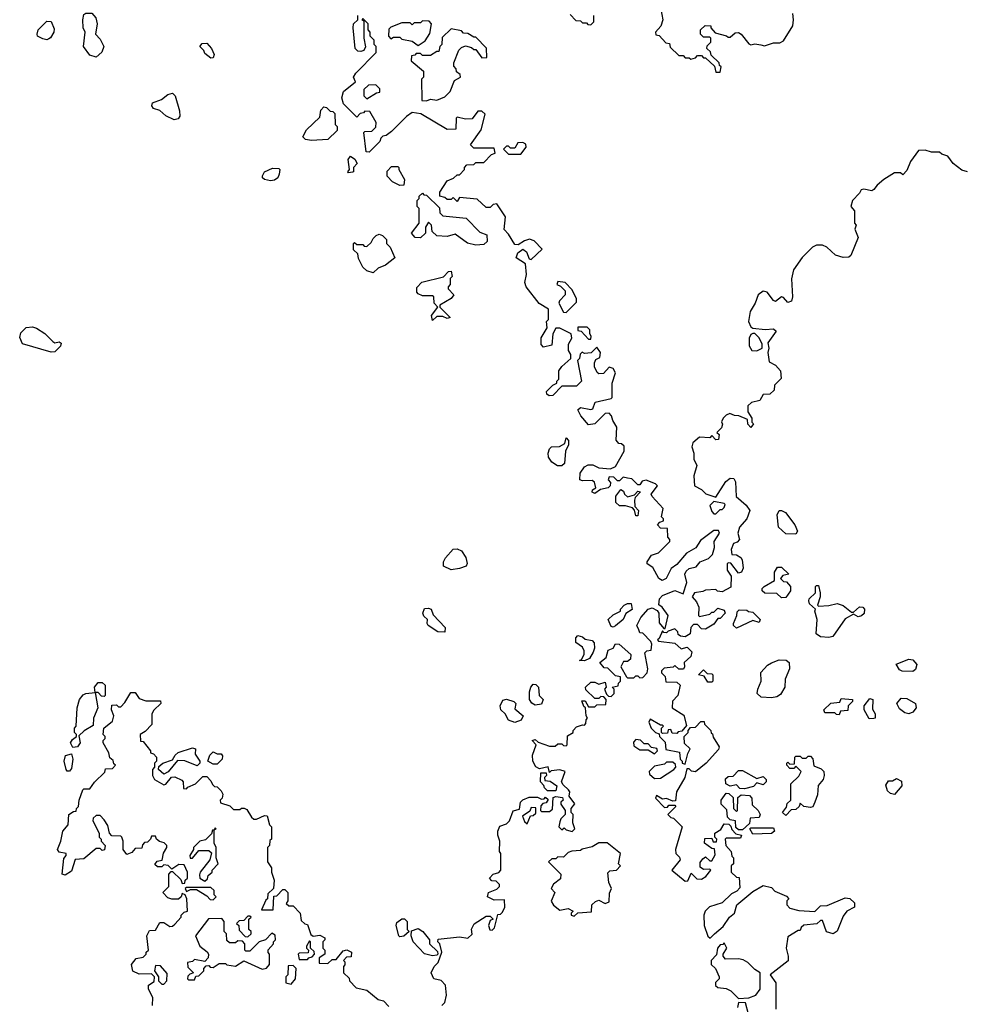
# Model space of a CAD drawing. Extents: x 2472589 to 2662339, y 701009 to 849030.
# Tile 38 of 256: x 2507163 to 2511770, y 780791 to 785585. Entities that reach past the tile are written whole.
import ezdxf

# ---------------------------------------------------------------- set-up
doc = ezdxf.new("R2010")
doc.units = 0

msp = doc.modelspace()

# ---------------------------------------------------------------- linework, layer by layer
at = {"layer": '0CON05XD'}
for points in [[(2507535, 785402.5), (2507505, 785412.5), (2507473.3, 785455), (2507482.5, 785525), (2507472.5, 785545), (2507470, 785585), (2507475, 785610), (2507485, 785617.5), (2507515, 785617.5), (2507533.6, 785593.6), (2507540, 785565), (2507532.5, 785515), (2507555, 785490), (2507572.5, 785455), (2507563, 785427), (2507535, 785402.5)], [(2509795, 781680), (2509790, 781655), (2509805, 781640), (2509815, 781650), (2509825, 781640), (2509855, 781632.5), (2509867.5, 781645), (2509857.5, 781675), (2509860, 781715), (2509850, 781725), (2509850, 781745), (2509867, 781767), (2509840, 781805), (2509842.5, 781825), (2509837.5, 781835), (2509810, 781860), (2509802.5, 781875), (2509820, 781925), (2509795, 781932.5), (2509752.5, 781927.5), (2509745, 781920), (2509737, 781947), (2509695, 781937.5), (2509677, 781947), (2509663.3, 781975), (2509661.2, 782005), (2509680, 782055), (2509660, 782075), (2509675, 782080), (2509688.3, 782068.3), (2509745, 782047.5), (2509771.7, 782048.3), (2509785, 782060), (2509805, 782060), (2509811.7, 782051.7), (2509825, 782050), (2509830, 782055), (2509831.7, 782098.3), (2509860, 782115), (2509860, 782125), (2509875, 782142.5), (2509905, 782152.5), (2509915, 782150), (2509921.7, 782158.3), (2509923, 782177), (2509930, 782185), (2509922.5, 782195), (2509920, 782235), (2509911.7, 782241.7), (2509901.7, 782268.3), (2509918.3, 782268.3), (2509935, 782240), (2509965, 782240), (2509975, 782250), (2510018.3, 782251.7), (2510020, 782275), (2510008.3, 782288.3), (2509995, 782290), (2509985, 782280), (2509965, 782280), (2509921.7, 782321.7), (2509920, 782335), (2509945, 782360), (2509965, 782360), (2509985, 782350), (2510015, 782360), (2510020, 782335), (2510012.5, 782325), (2510021.7, 782301.7), (2510031.7, 782291.7), (2510045, 782290), (2510060, 782305), (2510060, 782325), (2510050, 782335), (2510078.3, 782341.7), (2510080, 782355), (2510090, 782365), (2510090, 782385), (2510065, 782390), (2510028.3, 782428.3), (2510010, 782430), (2509990, 782455), (2510020.3, 782479.7), (2510030.8, 782515), (2510054.4, 782525.6), (2510065, 782545.7), (2510083.3, 782545), (2510140, 782495), (2510138.3, 782471.7), (2510125, 782460), (2510105, 782460), (2510092.5, 782435), (2510120, 782385), (2510125, 782380), (2510155, 782380), (2510165, 782390), (2510175, 782390), (2510185, 782380), (2510198.3, 782381.7), (2510220, 782405), (2510222.5, 782425), (2510208.3, 782501.7), (2510218.3, 782511.7), (2510240, 782515), (2510242.5, 782545), (2510238.3, 782558.3), (2510198.3, 782598.3), (2510185, 782600), (2510180, 782615), (2510170, 782635), (2510188.6, 782675), (2510225, 782714.4), (2510245, 782721.9), (2510269.2, 782709.2), (2510276.7, 782695), (2510278.3, 782648.3), (2510301.7, 782621.7), (2510308.3, 782621.7), (2510322.5, 782685), (2510292.5, 782725), (2510276.2, 782736.2), (2510279.4, 782765), (2510295, 782781.9), (2510355, 782806.2), (2510395, 782790), (2510412.5, 782845), (2510404.2, 782885), (2510410.3, 782899.7), (2510425, 782912.5), (2510458.3, 782921.7), (2510477.5, 782945), (2510518.8, 782961.2), (2510538.8, 782981.2), (2510548.8, 783015), (2510546.2, 783045), (2510572.5, 783085), (2510568.3, 783098.3), (2510545, 783098.8), (2510480, 783050), (2510457, 783013), (2510412, 782988), (2510365, 782932.5), (2510337, 782913), (2510313.3, 782865), (2510292.5, 782855), (2510277.5, 782865), (2510248.3, 782918.3), (2510220, 782935), (2510220, 782945), (2510241.7, 782978.3), (2510275, 782990), (2510330, 783045), (2510330, 783055), (2510320, 783065), (2510318.3, 783108.3), (2510285, 783110), (2510270, 783125), (2510281.7, 783138.3), (2510300, 783145), (2510300, 783155), (2510290, 783165), (2510297.5, 783205), (2510243.6, 783263.6), (2510240, 783275), (2510270, 783315), (2510260, 783325), (2510215, 783342.5), (2510195, 783337.5), (2510185, 783320), (2510175, 783320), (2510145, 783350), (2510125, 783352.5), (2510102.5, 783357.5), (2510085, 783340), (2510075, 783340), (2510058.3, 783358.3), (2510035, 783360), (2510030, 783345), (2510041.7, 783331.7), (2510040, 783315), (2510030, 783305), (2509993, 783297), (2509965, 783277.5), (2509952.5, 783285), (2509953.6, 783296.4), (2509970, 783305), (2509963, 783333), (2509951.7, 783341.7), (2509905, 783340), (2509892.5, 783345), (2509893.6, 783376.4), (2509915, 783407.5), (2509932.5, 783417.5), (2509955, 783417.5), (2509985, 783402.5), (2510041.7, 783398.3), (2510065, 783410), (2510107.5, 783485), (2510108.3, 783508.3), (2510095, 783520), (2510081.7, 783521.7), (2510068.3, 783538.3), (2510071.7, 783601.7), (2510053, 783633), (2510047, 783657), (2510035, 783670), (2510015, 783667.5), (2509965, 783617.5), (2509935, 783612.5), (2509896.4, 783656.4), (2509882.5, 783685), (2509895, 783696.7), (2509945, 783686.7), (2509955, 783690), (2509966.7, 783723.3), (2510045, 783740), (2510050, 783745), (2510050, 783815), (2510066.4, 783866.4), (2510055, 783887.5), (2510035, 783892.5), (2510007, 783863), (2509985, 783860), (2509977, 783867), (2509963.3, 783895), (2509963.3, 783915), (2509970, 783930), (2509990, 783940), (2509992.5, 783965), (2509975, 783990), (2509947, 783963), (2509915, 783960), (2509903.6, 783966.4), (2509893, 783957), (2509890, 783935), (2509880, 783925), (2509900, 783825), (2509875, 783800), (2509805, 783800), (2509760, 783755), (2509743, 783753), (2509731.7, 783761.7), (2509730, 783775), (2509760, 783805), (2509780, 783815), (2509780, 783825), (2509790, 783835), (2509790, 783875), (2509804.1, 783895.9), (2509847.5, 783935), (2509847.5, 783955), (2509837.5, 783975), (2509837.5, 784005), (2509852.5, 784035), (2509850, 784055), (2509795, 784083.3), (2509775, 784082.5), (2509760, 784055), (2509755, 784000), (2509715, 783990), (2509703.3, 784003.3), (2509703.6, 784036.4), (2509732.5, 784085), (2509730, 784115), (2509740, 784125), (2509740, 784175), (2509693.6, 784203.6), (2509631.2, 784285), (2509623.3, 784305), (2509632.5, 784345), (2509627, 784397), (2509582.5, 784425), (2509590.7, 784449.3), (2509615, 784467.5), (2509632.5, 784455), (2509645, 784420), (2509655, 784417.5), (2509708.3, 784468.3), (2509668.8, 784508.8), (2509646.1, 784516.1), (2509621.7, 784508.3), (2509591.7, 784488.3), (2509575, 784490), (2509545, 784540), (2509523, 784563), (2509530, 784625), (2509488.3, 784688.3), (2509470, 784685), (2509455, 784670), (2509435, 784670), (2509391.7, 784711.7), (2509305, 784720), (2509295, 784700), (2509275, 784720), (2509265, 784710), (2509245, 784710), (2509235, 784720), (2509210, 784725), (2509210, 784745), (2509245, 784800), (2509277, 784813), (2509295, 784830), (2509305, 784830), (2509330, 784855), (2509330, 784865), (2509341.7, 784878.3), (2509375, 784880), (2509385, 784890), (2509425, 784890), (2509461.7, 784928.3), (2509480, 784935), (2509475, 784960), (2509375, 784960), (2509360, 784975), (2509411.7, 785048.3), (2509430, 785125), (2509415, 785140), (2509395, 785140), (2509367, 785103), (2509335, 785100), (2509295, 785110), (2509290, 785105), (2509288.3, 785051.7), (2509245, 785050), (2509117, 785127), (2509075, 785132.5), (2509047, 785113), (2508975, 785040), (2508948.3, 785021.7), (2508931.7, 785018.3), (2508921.7, 785008.3), (2508918.3, 784991.7), (2508865, 784940), (2508851.7, 784941.7), (2508840, 785035), (2508845, 785040), (2508878.3, 785041.7), (2508898.3, 785061.7), (2508900, 785085), (2508868.3, 785138.3), (2508845, 785140), (2508838.3, 785131.7), (2508821.7, 785128.3), (2508805, 785110), (2508740, 785175), (2508732.5, 785205), (2508740, 785235), (2508798.3, 785281.7), (2508790, 785305), (2508800, 785325), (2508900, 785425), (2508900, 785455), (2508890, 785465), (2508890, 785485), (2508870, 785505), (2508870, 785525), (2508860, 785535), (2508860, 785565), (2508835, 785590), (2508830, 785585), (2508840, 785580), (2508840, 785495), (2508847, 785453), (2508840, 785435), (2508825, 785430), (2508811.2, 785431.2), (2508797.5, 785445), (2508787.5, 785545), (2508790, 785565), (2508810, 785585), (2508810, 785605)], [(2509845, 785610), (2509871.7, 785581.7), (2509895, 785580), (2509905, 785570), (2509925, 785570), (2509931.7, 785561.7), (2509945, 785560), (2509960, 785575), (2509960, 785605)], [(2510286.2, 785636.2), (2510296.4, 785583.6), (2510287, 785553), (2510260, 785525), (2510261.7, 785511.7), (2510278.3, 785508.3), (2510311.7, 785471.7), (2510328.3, 785468.3), (2510331.7, 785451.7), (2510375, 785410), (2510395, 785410), (2510405, 785400), (2510425, 785400), (2510432.5, 785392.5), (2510455, 785400), (2510465, 785410), (2510485, 785410), (2510495, 785400), (2510505, 785400), (2510548.3, 785358.3), (2510555, 785330), (2510575, 785330), (2510580, 785355), (2510571.7, 785361.7), (2510570, 785375), (2510531.7, 785411.7), (2510528.3, 785428.3), (2510510, 785445), (2510511.7, 785458.3), (2510530, 785475), (2510530, 785495), (2510525, 785500), (2510495, 785500), (2510480, 785515), (2510480, 785535), (2510503, 785557), (2510530, 785555), (2510530, 785545), (2510551.7, 785521.7), (2510607, 785507), (2510615, 785500), (2510625, 785500), (2510648.3, 785521.7), (2510665, 785522.5), (2510677.5, 785515), (2510715, 785467.5), (2510725, 785462.5), (2510745, 785467.5), (2510773, 785463), (2510791.7, 785458.3), (2510835, 785472.5), (2510867, 785473), (2510885, 785482.5), (2510930, 785555), (2510932.5, 785585), (2510930, 785615)], [(2507295, 785487.5), (2507275, 785492.5), (2507250, 785505), (2507247.5, 785515), (2507252.5, 785535), (2507295, 785577.5), (2507316.4, 785576.4), (2507330.7, 785540.7), (2507330, 785525), (2507313.3, 785496.7), (2507305, 785492.5), (2507295, 785487.5)], [(2509105, 785460), (2509138.3, 785481.7), (2509161.7, 785518.3), (2509170, 785565), (2509158.3, 785578.3), (2509125, 785580), (2509115, 785570), (2509085, 785570), (2509075, 785560), (2509065, 785570), (2509025, 785570), (2508971.7, 785548.3), (2508961.7, 785538.3), (2508960, 785505), (2508971.7, 785491.7), (2508985, 785500), (2509015, 785500), (2509025, 785490), (2509075, 785480), (2509105, 785460)], [(2509145, 785190), (2509165, 785197.5), (2509195, 785192.5), (2509235, 785210), (2509260, 785235), (2509281.7, 785288.3), (2509310, 785305), (2509308.3, 785318.3), (2509291.7, 785331.7), (2509290, 785345), (2509278.3, 785358.3), (2509277.5, 785375), (2509303, 785437), (2509315, 785450), (2509335, 785457.5), (2509365, 785450), (2509375, 785440), (2509385, 785440), (2509415, 785400), (2509438.3, 785401.7), (2509437, 785447), (2509385, 785500), (2509375, 785500), (2509347, 785517), (2509325, 785520), (2509315, 785530), (2509265, 785540), (2509221.7, 785498.3), (2509220, 785465), (2509210, 785455), (2509205, 785430), (2509195, 785430), (2509165, 785410), (2509125, 785410), (2509115, 785420), (2509095, 785420), (2509088.3, 785411.7), (2509071.7, 785408.3), (2509070, 785385), (2509130, 785335), (2509130, 785305), (2509120, 785295), (2509121.7, 785191.7), (2509145, 785190)], [(2508095, 785397.5), (2508065, 785420), (2508060, 785435), (2508040, 785455), (2508051.7, 785468.3), (2508075, 785470), (2508097.5, 785445), (2508110, 785415), (2508105, 785400), (2508095, 785397.5)], [(2508855, 785200), (2508901.7, 785228.3), (2508918.3, 785231.7), (2508918.3, 785248.3), (2508898.3, 785268.3), (2508863, 785267), (2508840, 785245), (2508840, 785215), (2508855, 785200)], [(2507915, 785097.5), (2507875, 785117.5), (2507845, 785142.5), (2507815, 785152.5), (2507807.5, 785165), (2507810, 785180), (2507853.6, 785196.4), (2507885, 785220), (2507907, 785227), (2507920, 785215), (2507941.7, 785141.7), (2507942.5, 785115), (2507935, 785102.5), (2507915, 785097.5)], [(2508585, 784996.7), (2508555, 785002.5), (2508542.5, 785015), (2508560.7, 785049.3), (2508625, 785110), (2508630, 785145), (2508645, 785160), (2508658.3, 785158.3), (2508675, 785140), (2508688.3, 785138.3), (2508698.3, 785128.3), (2508700, 785075), (2508710, 785065), (2508710, 785045), (2508665, 785002.5), (2508585, 784996.7)], [(2509605, 784930), (2509630, 784965), (2509628.3, 784978.3), (2509615, 784987.5), (2509590, 784985), (2509575, 784960), (2509555, 784960), (2509545, 784970), (2509535, 784970), (2509520, 784955), (2509545, 784930), (2509605, 784930)], [(2511780, 784845), (2511753, 784853), (2511710, 784885), (2511685, 784920), (2511655, 784930), (2511645, 784940), (2511605, 784940), (2511575, 784950), (2511541.7, 784948.3), (2511502.5, 784895), (2511485, 784850), (2511465, 784830), (2511455, 784840), (2511425, 784840), (2511373.6, 784806.4), (2511340.7, 784779.3), (2511325, 784757.5), (2511315, 784752.5), (2511275, 784760), (2511263, 784757), (2511255, 784740), (2511220, 784705), (2511212.5, 784675), (2511230, 784655), (2511230, 784595), (2511237.5, 784585), (2511232.5, 784565), (2511247.5, 784525), (2511213, 784437), (2511201.7, 784428.3), (2511175, 784427.5), (2511138.3, 784438.3), (2511095, 784477.5), (2511075, 784487.5), (2511045, 784487.5), (2511025, 784477.5), (2510975, 784427.5), (2510933.6, 784366.4), (2510923, 784323), (2510927.5, 784235), (2510922.5, 784215), (2510905, 784207.5), (2510885, 784232.5), (2510875, 784236.2), (2510845, 784212.5), (2510835, 784217.5), (2510805, 784258), (2510785, 784264), (2510761.2, 784245), (2510746.2, 784205), (2510722, 784165), (2510713.9, 784116.1), (2510725, 784090), (2510735, 784082.5), (2510795, 784076.7), (2510835, 784080), (2510848.3, 784068.3), (2510808.3, 784011.7), (2510812.5, 783985), (2510807.5, 783965), (2510815, 783920), (2510845, 783902.5), (2510870, 783875), (2510872.5, 783837.5), (2510840, 783805), (2510838.3, 783781.7), (2510818.3, 783761.7), (2510785, 783760), (2510768.3, 783731.7), (2510728.3, 783721.7), (2510710, 783705), (2510710, 783675), (2510730, 783645), (2510730, 783625), (2510737.5, 783617.5), (2510725, 783600), (2510710, 783615), (2510708.3, 783638.3), (2510667, 783657), (2510645, 783657.5), (2510623, 783667), (2510605, 783660), (2510590, 783645), (2510582.5, 783627.5), (2510587.5, 783615), (2510581.7, 783598.3), (2510560, 783575), (2510570, 783565), (2510568.3, 783541.7), (2510555, 783540), (2510535, 783560), (2510525, 783550), (2510475, 783552.5), (2510443.3, 783525), (2510437.5, 783505), (2510447.5, 783475), (2510446.7, 783445), (2510462.5, 783415), (2510447.5, 783365), (2510450, 783315), (2510485, 783297.5), (2510506.4, 783276.4), (2510555, 783260), (2510603.6, 783336.4), (2510625, 783352.5), (2510641.7, 783351.7), (2510650, 783335), (2510653, 783263), (2510702, 783222), (2510720, 783195), (2510705.8, 783154.2), (2510670, 783115), (2510662.5, 783085), (2510670, 783055), (2510658.3, 783041.7), (2510640, 783035), (2510630, 783005), (2510631.7, 782981.7), (2510655, 782980), (2510676.4, 782966.4), (2510682.5, 782955), (2510687.5, 782915), (2510680, 782895), (2510665, 782890), (2510628.3, 782938.3), (2510615, 782940), (2510610, 782935), (2510610, 782905), (2510630, 782875), (2510628.3, 782821.7), (2510585, 782800), (2510563, 782803), (2510555, 782810), (2510505, 782807.5), (2510491.7, 782801.7), (2510450, 782795), (2510440, 782775), (2510460.7, 782750.7), (2510472.5, 782725), (2510470, 782685), (2510475, 782680), (2510525, 782690), (2510535, 782700), (2510545, 782700), (2510565, 782720), (2510595, 782710), (2510600, 782695), (2510575, 782670), (2510565, 782670), (2510545, 782642.5), (2510505, 782617.5), (2510485, 782620), (2510465, 782640), (2510445, 782640), (2510432.5, 782625), (2510430, 782595), (2510405, 782580), (2510383, 782583), (2510371.7, 782591.7), (2510370, 782605), (2510355, 782620), (2510321.7, 782608.3), (2510315, 782600), (2510301.7, 782601.7), (2510295, 782610), (2510278.3, 782571.7), (2510270, 782565), (2510275, 782560), (2510355, 782550), (2510385, 782522.5), (2510415, 782530), (2510437, 782507), (2510432.5, 782485), (2510400, 782455), (2510402.5, 782435), (2510397, 782423), (2510375, 782422.5), (2510355, 782440), (2510347, 782433), (2510303, 782427), (2510290, 782415), (2510290, 782405), (2510307, 782387), (2510311.7, 782361.7), (2510365, 782360), (2510380, 782345), (2510370, 782295), (2510343, 782267), (2510342.5, 782235), (2510399.3, 782199.3), (2510411.7, 782148.3), (2510388.3, 782121.7), (2510371.7, 782118.3), (2510365, 782110), (2510341.7, 782111.7), (2510335, 782130), (2510321.7, 782128.3), (2510318.3, 782111.7), (2510295, 782110), (2510290, 782115), (2510290, 782135), (2510300, 782145), (2510295, 782150), (2510285, 782150), (2510235, 782180), (2510227.5, 782165), (2510240, 782135), (2510260, 782115), (2510278.3, 782108.3), (2510280, 782095), (2510307, 782067), (2510311.7, 782031.7), (2510378.3, 782018.3), (2510380, 781985), (2510390, 781975), (2510390, 781965), (2510405, 781960), (2510417.5, 782012.5), (2510430, 782035), (2510401.7, 782061.7), (2510400, 782095), (2510420, 782115), (2510420, 782125), (2510431.7, 782138.3), (2510455, 782140), (2510481.7, 782168.3), (2510498.3, 782168.3), (2510500, 782155), (2510530, 782125), (2510531.7, 782111.7), (2510538.3, 782108.3), (2510541.7, 782091.7), (2510570, 782045), (2510568.3, 782031.7), (2510507.5, 781965)], [(2508765, 784840), (2508762.5, 784845), (2508770, 784855), (2508763.3, 784905), (2508775, 784920), (2508796.4, 784906.4), (2508807.5, 784885), (2508790, 784865), (2508790, 784845), (2508785, 784842.5), (2508765, 784840)], [(2508385, 784800), (2508355, 784806.7), (2508346.7, 784815), (2508346.7, 784825), (2508356.1, 784843.9), (2508395, 784862.5), (2508425, 784860), (2508430, 784855), (2508427, 784833), (2508420, 784815), (2508405, 784803.3), (2508385, 784800)], [(2509015, 784777.5), (2508980, 784795), (2508953, 784823), (2508953, 784847), (2508975, 784870), (2509005, 784870), (2509010, 784865), (2509010, 784855), (2509037, 784807), (2509035, 784780), (2509015, 784777.5)], [(2509385, 784487.5), (2509345, 784497.5), (2509285, 784540), (2509245, 784530), (2509195, 784532.5), (2509173, 784553), (2509170, 784585), (2509155, 784600), (2509140, 784575), (2509140, 784545), (2509115, 784522.5), (2509090, 784525), (2509072.5, 784545), (2509110, 784595), (2509110, 784665), (2509100, 784675), (2509100, 784705), (2509110, 784715), (2509110, 784725), (2509125, 784740), (2509131.7, 784731.7), (2509145, 784730), (2509208.3, 784668.3), (2509210, 784645), (2509225, 784630), (2509338.3, 784618.3), (2509405, 784550), (2509438.3, 784538.3), (2509440, 784505), (2509425, 784490), (2509385, 784487.5)], [(2508885, 784352.5), (2508855, 784362.5), (2508835, 784380), (2508813, 784423), (2508810, 784445), (2508790, 784465), (2508790, 784495), (2508795, 784500), (2508805, 784490), (2508835, 784490), (2508841.7, 784481.7), (2508855, 784480), (2508875, 784500), (2508885, 784520), (2508900, 784535), (2508915, 784540), (2508930, 784535), (2508950, 784515), (2508950, 784495), (2508968.3, 784478.3), (2508990, 784425), (2508945, 784390), (2508910, 784375), (2508885, 784352.5)], [(2509175, 784120), (2509170, 784145), (2509200, 784185), (2509182.5, 784205), (2509180, 784235), (2509175, 784240), (2509125, 784240), (2509105, 784250), (2509098.3, 784258.3), (2509098.3, 784281.7), (2509123, 784307), (2509227, 784333), (2509251.7, 784358.3), (2509265, 784360), (2509270, 784335), (2509260, 784325), (2509260, 784295), (2509250, 784285), (2509250, 784275), (2509277.5, 784245), (2509265, 784227.5), (2509210, 784195), (2509210, 784185), (2509260, 784135), (2509245, 784130), (2509225, 784140), (2509195, 784140), (2509175, 784120)], [(2509825, 784160), (2509875, 784210), (2509876.4, 784226.4), (2509855, 784270), (2509820, 784305), (2509785, 784310), (2509780, 784295), (2509798.3, 784288.3), (2509820, 784265), (2509820, 784245), (2509793.6, 784216.4), (2509790, 784205), (2509811.7, 784161.7), (2509825, 784160)], [(2507317, 783967), (2507176.4, 784006.4), (2507163, 784037), (2507169.3, 784060.7), (2507195, 784086.2), (2507225, 784090), (2507245, 784083.3), (2507285, 784056.7), (2507325, 784017.5), (2507335, 784012.5), (2507356.1, 784016.1), (2507365, 784010), (2507362.5, 783995), (2507335, 783967.5), (2507317, 783967)], [(2509945, 784030), (2509947.5, 784045), (2509940, 784055), (2509940, 784075), (2509928.3, 784088.3), (2509881.7, 784088.3), (2509881.7, 784071.7), (2509898.3, 784068.3), (2509935, 784030), (2509945, 784030)], [(2510755, 783972.5), (2510780, 783985), (2510780, 784005), (2510766.4, 784036.4), (2510745, 784057.5), (2510735, 784057.5), (2510725, 784052.5), (2510716.7, 784035), (2510717, 783997), (2510730, 783975), (2510755, 783972.5)], [(2509805, 783412.5), (2509783, 783413), (2509755, 783431.2), (2509740, 783455), (2509738, 783475), (2509744.1, 783495.9), (2509753.9, 783506.1), (2509793, 783507), (2509818.3, 783521.7), (2509825, 783550), (2509837, 783537), (2509837.5, 783515), (2509822.5, 783485), (2509817.5, 783425), (2509805, 783412.5)], [(2510175, 783170), (2510165, 783170), (2510157.5, 783197.5), (2510148.3, 783208.3), (2510115, 783217.5), (2510085, 783217.5), (2510067.5, 783235), (2510067.5, 783265), (2510091.7, 783298.3), (2510105, 783290), (2510110, 783275), (2510125, 783262.5), (2510158.3, 783271.7), (2510175, 783290), (2510187, 783287), (2510161.7, 783258.3), (2510157.5, 783245), (2510160, 783215), (2510177.5, 783195), (2510175, 783170)], [(2510555, 783180), (2510575, 783200), (2510585, 783200), (2510595, 783210), (2510600, 783225), (2510595, 783230), (2510545, 783240), (2510525, 783220), (2510535, 783190), (2510545, 783180), (2510555, 783180)], [(2510945, 783080), (2510895, 783082.5), (2510860, 783115), (2510854, 783175), (2510863.8, 783195), (2510875, 783195.6), (2510894.2, 783185), (2510938.9, 783125), (2510952, 783095), (2510945, 783080)], [(2509265, 782906.7), (2509227.5, 782925), (2509227.5, 782945), (2509237.5, 782965), (2509275, 783006.7), (2509295, 783008.8), (2509315, 782998.8), (2509335.8, 782965.8), (2509342.5, 782937.5), (2509337.5, 782925), (2509305, 782913.3), (2509265, 782906.7)], [(2510875, 782770), (2510851.7, 782791.7), (2510793, 782793), (2510780, 782805), (2510780, 782815), (2510790, 782825), (2510840, 782855), (2510840, 782895), (2510855, 782920), (2510875, 782920), (2510910, 782885), (2510881.7, 782878.3), (2510870, 782865), (2510885, 782850), (2510898.3, 782848.3), (2510917.5, 782825), (2510917.5, 782805), (2510895, 782772.5), (2510875, 782770)], [(2511105, 782576.7), (2511065, 782580), (2511043.8, 782595), (2511048.8, 782665), (2511037.5, 782705), (2511040, 782715), (2511010.7, 782740.7), (2511007.5, 782755), (2511010, 782765), (2511040, 782795), (2511040, 782825), (2511045, 782830), (2511055, 782830), (2511062.5, 782795), (2511062.5, 782775), (2511050, 782735), (2511055, 782730), (2511105, 782732.5), (2511145, 782742.5), (2511175, 782733.3), (2511215, 782700), (2511225, 782700), (2511255, 782726.4), (2511271.2, 782725), (2511279.4, 782715), (2511276.8, 782693.2), (2511265, 782682.5), (2511248.3, 782678.3), (2511225, 782690), (2511185, 782667.5), (2511125, 782582.5), (2511105, 782576.7)], [(2510055, 782627.5), (2510045, 782630), (2510030, 782665), (2510055, 782687.5), (2510090, 782705), (2510090, 782715), (2510107.5, 782735), (2510125, 782743.3), (2510142.5, 782742.5), (2510147.3, 782712.7), (2510116.7, 782693.3), (2510102.5, 782665), (2510065, 782633.3), (2510055, 782627.5)], [(2509235, 782602.5), (2509200, 782605), (2509152.5, 782635), (2509147.5, 782645), (2509150, 782665), (2509131.7, 782681.7), (2509126.7, 782695), (2509135, 782717.5), (2509155, 782720), (2509167.5, 782715), (2509177.5, 782687.5), (2509236.1, 782626.1), (2509235, 782602.5)], [(2510655, 782622.5), (2510640, 782635), (2510640, 782645), (2510657.5, 782685), (2510658.3, 782701.7), (2510668.3, 782711.7), (2510705, 782710), (2510713, 782703), (2510735, 782700), (2510770, 782665), (2510765, 782650), (2510735, 782660), (2510655, 782622.5)], [(2509915, 782464.2), (2509890, 782465), (2509900, 782470), (2509913.3, 782495), (2509913, 782513), (2509905, 782530), (2509873, 782553), (2509872.5, 782575), (2509883, 782587), (2509905, 782580), (2509918.3, 782568.3), (2509951.7, 782561.7), (2509961.7, 782551.7), (2509963.3, 782525), (2509956.2, 782505), (2509938.8, 782475), (2509915, 782464.2)], [(2510825, 782283.3), (2510775, 782286.7), (2510756.7, 782305), (2510758.8, 782325), (2510776.2, 782365), (2510773, 782407), (2510807, 782443), (2510826.4, 782453.6), (2510862.3, 782467.7), (2510897.3, 782467.3), (2510911.2, 782455), (2510914, 782425), (2510892.5, 782375), (2510890, 782335), (2510870, 782300), (2510851.7, 782288.3), (2510825, 782283.3)], [(2511515, 782411.2), (2511463, 782413), (2511450, 782420), (2511433, 782447), (2511495, 782471.2), (2511515, 782468.5), (2511533.3, 782445), (2511527.9, 782422.1), (2511515, 782411.2)], [(2510535, 782360), (2510515, 782360), (2510498.3, 782388.3), (2510470, 782395), (2510495, 782420), (2510511.7, 782401.7), (2510535, 782400), (2510540, 782395), (2510540, 782365), (2510535, 782360)], [(2507575, 782290), (2507561.7, 782291.7), (2507545, 782310), (2507530, 782310), (2507527.5, 782335), (2507545, 782357.5), (2507565, 782357.5), (2507580, 782345), (2507580, 782295), (2507575, 782290)], [(2509675, 782248), (2509658, 782258), (2509646.2, 782275), (2509647, 782313), (2509652.5, 782335), (2509665, 782350), (2509678.3, 782348.3), (2509690, 782335), (2509693.3, 782295), (2509713.8, 782275), (2509705, 782252.5), (2509675, 782248)], [(2507810, 780785), (2507812.5, 780825), (2507790, 780865), (2507790, 780885), (2507818.3, 780901.7), (2507820, 780925), (2507805, 780940), (2507745, 780937.5), (2507715, 780952.5), (2507707.5, 780985), (2507730, 781015), (2507765, 781020), (2507780, 781035), (2507780, 781045), (2507790, 781055), (2507782.5, 781125), (2507795, 781150), (2507825, 781152.5), (2507845, 781190), (2507865, 781190), (2507895, 781170), (2507908.3, 781171.7), (2507918.3, 781181.7), (2507950, 781215), (2507950, 781225), (2507965, 781240), (2507980, 781245), (2507977.5, 781305), (2507970, 781325), (2507955, 781330), (2507950, 781315), (2507937, 781303), (2507905, 781302.5), (2507885, 781310), (2507860, 781335), (2507890, 781365), (2507890, 781425), (2507901.7, 781438.3), (2507908.3, 781438.3), (2507948.3, 781398.3), (2507955, 781380), (2507968.3, 781381.7), (2507970, 781395), (2507980, 781405), (2507980, 781435), (2507965, 781470), (2507938.3, 781471.7), (2507905, 781450), (2507887, 781467), (2507865, 781470), (2507855, 781460), (2507835, 781460), (2507821.7, 781471.7), (2507832.5, 781487.5), (2507857.5, 781492.5), (2507863, 781527), (2507880, 781555), (2507880, 781565), (2507867, 781577), (2507843.6, 781583.6), (2507830, 781595), (2507825, 781610), (2507805, 781610), (2507800, 781595), (2507785, 781580), (2507771.7, 781578.3), (2507761.7, 781568.3), (2507758.3, 781551.7), (2507725, 781550), (2507709.3, 781530.7), (2507685, 781520), (2507667.5, 781545), (2507667.5, 781585), (2507660, 781605), (2507655, 781610), (2507611.7, 781611.7), (2507600, 781625), (2507591.7, 781661.7), (2507575, 781690), (2507555, 781710), (2507535, 781710), (2507521.7, 781698.3), (2507520, 781685), (2507550, 781625), (2507550, 781605), (2507560, 781595), (2507560, 781585), (2507580, 781565), (2507577, 781543), (2507565, 781540), (2507555, 781550), (2507535, 781550), (2507475, 781500), (2507433, 781497), (2507415, 781440), (2507385, 781420), (2507370, 781425), (2507378.3, 781501.7), (2507390, 781515), (2507390, 781525), (2507355, 781532.5), (2507347.5, 781545), (2507363.8, 781585), (2507373.3, 781635), (2507400, 781665), (2507402.5, 781715), (2507425, 781730), (2507438.3, 781731.7), (2507440, 781745), (2507450, 781755), (2507452.5, 781785), (2507470, 781835), (2507475, 781840), (2507505, 781840), (2507527, 781873), (2507578.3, 781921.7), (2507581.7, 781938.3), (2507615, 781940), (2507630, 781955), (2507621.7, 781961.7), (2507618.3, 781978.3), (2507601.7, 781991.7), (2507597.5, 782015), (2507570, 782065), (2507570, 782075), (2507580, 782085), (2507580, 782095), (2507570, 782105), (2507572.5, 782135), (2507615, 782170), (2507622.5, 782195), (2507610, 782225), (2507611.7, 782248.3), (2507635, 782250), (2507645, 782240), (2507655, 782240), (2507675, 782260), (2507705, 782310), (2507725, 782310), (2507745, 782280), (2507778.3, 782268.3), (2507848.3, 782268.3), (2507850, 782255), (2507817, 782223), (2507807.5, 782205), (2507807, 782153), (2507775, 782120), (2507750, 782105), (2507751.7, 782071.7), (2507765, 782070), (2507800, 782025), (2507800, 782015), (2507815, 782010), (2507830, 781995), (2507830, 781975), (2507820, 781965), (2507820, 781945), (2507810, 781935), (2507810, 781905), (2507820, 781885), (2507865, 781860), (2507875, 781862.5), (2507903.3, 781896.7), (2507919.3, 781899.3), (2507953, 781883), (2507960, 781875), (2507961.7, 781841.7), (2507975, 781840), (2507981.7, 781848.3), (2508020, 781865), (2508055, 781900), (2508075, 781900), (2508095, 781880), (2508101.7, 781861.7), (2508111.7, 781851.7), (2508125, 781850), (2508145, 781830), (2508152.5, 781815), (2508150, 781795), (2508140, 781785), (2508141.7, 781771.7), (2508187, 781757), (2508205, 781740), (2508235, 781740), (2508243, 781747), (2508257, 781747), (2508269.3, 781739.3), (2508291.7, 781701.7), (2508303, 781693), (2508317, 781693), (2508355, 781710), (2508368.3, 781708.3), (2508380, 781665), (2508390, 781655), (2508390, 781595), (2508381.7, 781588.3), (2508380, 781565), (2508370, 781555), (2508370, 781485), (2508390, 781455), (2508390, 781435), (2508402.5, 781395), (2508400, 781355), (2508371.7, 781328.3), (2508370, 781305), (2508361.7, 781298.3), (2508341.7, 781251.7), (2508398.3, 781251.7), (2508401.7, 781318.3), (2508415, 781320), (2508445, 781350), (2508455, 781350), (2508470, 781335), (2508470, 781295), (2508461.7, 781281.7), (2508475, 781270), (2508495, 781270), (2508530, 781235), (2508535, 781200), (2508553, 781183), (2508565, 781180), (2508581.7, 781131.7), (2508592.5, 781122.5), (2508625, 781127.5), (2508650, 781115), (2508650, 781105), (2508640, 781095), (2508640, 781065), (2508650, 781055), (2508650, 781035), (2508621.7, 781018.3), (2508621.7, 780991.7), (2508665, 780990), (2508685, 781010), (2508705, 781010), (2508738.3, 781051.7), (2508756.7, 781056.7), (2508780, 781045), (2508778.3, 781021.7), (2508755, 781020), (2508740, 781005), (2508747.5, 780997.5), (2508747, 780983), (2508740, 780975), (2508740, 780945), (2508768.3, 780918.3), (2508770, 780905), (2508801.7, 780871.7), (2508855, 780860), (2508910, 780815), (2508935, 780807.5), (2508960.7, 780780.7)], [(2507421.4, 782041.4), (2507411.2, 782065), (2507420, 782080), (2507440, 782095), (2507440, 782105), (2507430, 782115), (2507430, 782135), (2507437.5, 782145), (2507443.8, 782235), (2507453.8, 782275), (2507472.5, 782297.5), (2507486.1, 782303.9), (2507530, 782310), (2507543.3, 782235), (2507523.3, 782185), (2507521.7, 782148.3), (2507477.7, 782122.3), (2507451.7, 782098.3), (2507458, 782065), (2507445, 782044.2), (2507421.4, 782041.4)], [(2509575, 782163.8), (2509544.1, 782174.1), (2509527.5, 782205), (2509507.5, 782225), (2509503.3, 782245), (2509517.5, 782272.5), (2509535, 782276.7), (2509570, 782265), (2509580, 782255), (2509575, 782230), (2509616.2, 782196.2), (2509606.1, 782173.9), (2509575, 782163.8)], [(2511155, 782200), (2511141.7, 782201.7), (2511135, 782210), (2511085, 782210), (2511080, 782225), (2511115, 782257.5), (2511158.3, 782261.7), (2511165, 782280), (2511220, 782275), (2511220, 782265), (2511200, 782245), (2511198.3, 782221.7), (2511161.7, 782218.3), (2511155, 782200)], [(2511301.7, 782181.7), (2511277.5, 782225), (2511277.5, 782245), (2511305, 782280), (2511320, 782275), (2511318.3, 782228.3), (2511330, 782205), (2511330, 782185), (2511325, 782182.5), (2511301.7, 782181.7)], [(2511495, 782206.2), (2511475, 782210), (2511449.5, 782229.5), (2511436.7, 782255), (2511457.5, 782282.5), (2511485, 782280), (2511526.7, 782255), (2511530, 782235), (2511515, 782213.3), (2511495, 782206.2)], [(2510255, 782010), (2510270, 782025), (2510267, 782037), (2510241.7, 782041.7), (2510225, 782060), (2510205, 782060), (2510187, 782077), (2510165, 782080), (2510153, 782067), (2510155, 782050), (2510185, 782030), (2510225, 782030), (2510255, 782010)], [(2507405, 781926.7), (2507395, 781926.7), (2507388.8, 781935), (2507380, 781975), (2507387, 782003), (2507415, 782010), (2507421.2, 781985), (2507415, 781940), (2507405, 781926.7)], [(2507865, 781912.5), (2507840, 781935), (2507841.7, 781948.3), (2507860, 781965), (2507908.3, 781981.7), (2507920, 782005), (2507935, 782017.5), (2508005, 782040), (2508020, 782035), (2508018.3, 782008.3), (2508040, 781975), (2508040, 781965), (2508028.3, 781951.7), (2507967, 781977), (2507932.5, 781977.5), (2507886.7, 781923.3), (2507865, 781912.5)], [(2508125, 781960), (2508105, 781960), (2508080, 781975), (2508090, 782005), (2508105, 782020), (2508125, 782010), (2508145, 782010), (2508151.7, 782001.7), (2508150, 781985), (2508125, 781960)], [(2510255, 781890), (2510285, 781892.5), (2510350, 781935), (2510360, 781945), (2510358.3, 781958.3), (2510345, 781970), (2510315, 781970), (2510305, 781960), (2510255, 781950), (2510230, 781925), (2510231.7, 781911.7), (2510255, 781890)], [(2510507.5, 781965), (2510455, 781922.5), (2510436.4, 781926.4), (2510425, 781937.5), (2510412.5, 781937.5), (2510403.3, 781895), (2510363.3, 781825), (2510358.3, 781781.7), (2510345, 781780), (2510315, 781792.5), (2510295, 781790), (2510265, 781807.5), (2510260, 781795), (2510305, 781750), (2510318.3, 781751.7), (2510325, 781760), (2510355, 781760), (2510360, 781755), (2510320, 781715), (2510335, 781700), (2510348.3, 781698.3), (2510390, 781655), (2510357.5, 781545), (2510360, 781525), (2510378.3, 781508.3), (2510380, 781495), (2510340, 781445), (2510405, 781390), (2510418.3, 781391.7), (2510435, 781430), (2510461.7, 781401.7), (2510485, 781400), (2510506.4, 781413.6), (2510530, 781445), (2510525, 781450), (2510495, 781447.5), (2510478.3, 781458.3), (2510478.3, 781481.7), (2510490.7, 781499.3), (2510505, 781510), (2510525, 781490), (2510535, 781490), (2510551.7, 781518.3), (2510548.3, 781548.3), (2510535, 781550), (2510500, 781575), (2510501.7, 781598.3), (2510535, 781600), (2510541.7, 781581.7), (2510558.3, 781581.7), (2510560, 781595), (2510550, 781605), (2510550, 781625), (2510578.3, 781641.7), (2510595, 781670), (2510618.3, 781668.3), (2510628.3, 781658.3), (2510631.7, 781641.7), (2510651.7, 781621.7), (2510680, 781615), (2510675, 781600), (2510605, 781600), (2510600, 781595), (2510602.5, 781565), (2510630, 781535), (2510633, 781513), (2510640, 781505), (2510640, 781475), (2510630, 781465), (2510630, 781435), (2510655, 781410), (2510668.3, 781408.3), (2510672, 781358), (2510657.3, 781342.7), (2510630.5, 781329.5), (2510585, 781286), (2510524.2, 781265.8), (2510503.3, 781245), (2510496.2, 781225), (2510498, 781175), (2510515, 781122.5), (2510527, 781113), (2510548.8, 781135), (2510590, 781170), (2510620.8, 781215), (2510644.7, 781235.3), (2510657.5, 781275), (2510735, 781341.2), (2510785, 781370), (2510825, 781360), (2510841.7, 781341.7), (2510898.3, 781318.3), (2510910, 781305), (2510900, 781295), (2510900, 781275), (2510915, 781260), (2510958.3, 781248.3), (2511037.5, 781242.5), (2511065, 781270), (2511097, 781273), (2511185, 781310), (2511207, 781307), (2511230, 781285), (2511230, 781265), (2511192.5, 781245), (2511175, 781220), (2511145, 781147.5), (2511126.1, 781133.9), (2511093.6, 781143.6), (2511075, 781200), (2511065, 781200), (2511047, 781183), (2510983, 781177), (2510970, 781165), (2510965, 781150), (2510955, 781150), (2510905, 781120), (2510896.7, 781065), (2510907.5, 781025), (2510907, 781003), (2510820, 780935), (2510847.5, 780895), (2510847, 780767)], [(2510895, 781710), (2510880, 781725), (2510898.3, 781751.7), (2510901.7, 781768.3), (2510920, 781785), (2510920, 781865), (2510958.3, 781901.7), (2510970, 781925), (2510945, 781950), (2510935, 781940), (2510915, 781940), (2510900, 781955), (2510900, 781965), (2510905, 781970), (2510915, 781960), (2510938.3, 781961.7), (2510940, 781995), (2510945, 782000), (2510965, 782000), (2510975, 781990), (2510995, 781990), (2511005, 782000), (2511015, 782000), (2511027, 781987), (2511031.7, 781951.7), (2511068.3, 781938.3), (2511080, 781925), (2511082.5, 781905), (2511076.7, 781885), (2511053.8, 781856.2), (2511049.3, 781810.7), (2511037.5, 781775), (2511026.7, 781753.3), (2511015, 781750), (2510983.6, 781753.6), (2510965, 781770), (2510960, 781755), (2510945, 781740), (2510921.7, 781738.3), (2510895, 781710)], [(2509775, 781830), (2509735, 781830), (2509720, 781845), (2509717, 781857), (2509700, 781875), (2509701.7, 781918.3), (2509728.3, 781918.3), (2509730, 781905), (2509720, 781895), (2509721.7, 781881.7), (2509747, 781877), (2509780, 781855), (2509775, 781830)], [(2510695, 781840), (2510671.7, 781841.7), (2510655, 781860), (2510625, 781852.5), (2510602.5, 781865), (2510601.7, 781888.3), (2510615, 781900), (2510638.3, 781901.7), (2510665, 781930), (2510685, 781930), (2510755, 781890), (2510785, 781900), (2510800, 781885), (2510800, 781875), (2510785, 781860), (2510755, 781870), (2510738.3, 781851.7), (2510695, 781840)], [(2511425, 781812.5), (2511405, 781817.5), (2511390.7, 781830.7), (2511382.5, 781857.5), (2511395, 781880), (2511415, 781880), (2511435, 781890), (2511458.3, 781878.3), (2511460, 781855), (2511425, 781812.5)], [(2510685, 781640), (2510665, 781640), (2510651.7, 781651.7), (2510650, 781685), (2510625, 781690), (2510611.7, 781701.7), (2510608.3, 781738.3), (2510580, 781765), (2510580, 781785), (2510605, 781820), (2510618.3, 781818.3), (2510638.3, 781798.3), (2510640, 781745), (2510655, 781730), (2510660, 781735), (2510661.7, 781798.3), (2510678.3, 781811.7), (2510718.3, 781808.3), (2510730, 781795), (2510731.7, 781761.7), (2510760, 781735), (2510770, 781715), (2510765, 781700), (2510721.7, 781698.3), (2510718.3, 781671.7), (2510685, 781640)], [(2509220, 780785), (2509235, 780800), (2509242.5, 780835), (2509237.5, 780885), (2509217, 780907), (2509180, 780915), (2509167.5, 780945), (2509182.5, 780975), (2509202.5, 780995), (2509220, 781045), (2509210, 781085), (2509200, 781095), (2509201.7, 781108.3), (2509305, 781120), (2509347, 781113), (2509367, 781133), (2509363.6, 781156.4), (2509377, 781183), (2509435, 781220), (2509455, 781220), (2509470, 781205), (2509455, 781200), (2509447.5, 781175), (2509453.3, 781153.3), (2509465, 781152.5), (2509477, 781163), (2509491.7, 781228.3), (2509505, 781230), (2509515, 781240), (2509526.7, 781265), (2509525, 781300), (2509475, 781297.5), (2509442.5, 781315), (2509447.5, 781335), (2509488.3, 781351.7), (2509500, 781365), (2509500, 781375), (2509485, 781390), (2509463, 781393), (2509452.5, 781405), (2509470, 781425), (2509497, 781433), (2509507.5, 781445), (2509507.5, 781525), (2509500, 781535), (2509502.5, 781585), (2509492.5, 781615), (2509492.5, 781635), (2509501.7, 781658.3), (2509535, 781670), (2509550, 781685), (2509567, 781733), (2509598.3, 781741.7), (2509602.5, 781775), (2509615, 781787.5), (2509645, 781800), (2509685, 781800), (2509705, 781790), (2509718.3, 781791.7), (2509725, 781800), (2509738.3, 781788.3), (2509728.3, 781771.7), (2509711.7, 781768.3), (2509701.7, 781758.3), (2509700, 781735), (2509705, 781730), (2509745, 781730), (2509758.3, 781741.7), (2509761.7, 781798.3), (2509775, 781802.5), (2509808.3, 781798.3), (2509810, 781785), (2509800, 781775), (2509800, 781765), (2509820, 781735), (2509820, 781715), (2509800, 781695), (2509795, 781680)], [(2509635, 781670), (2509651.7, 781708.3), (2509665, 781710), (2509678.3, 781721.7), (2509678.3, 781748.3), (2509655, 781750), (2509648.3, 781731.7), (2509612.5, 781707.5), (2509621.7, 781681.7), (2509635, 781670)], [(2508065, 781390), (2508078.3, 781401.7), (2508081.7, 781418.3), (2508100, 781435), (2508100, 781445), (2508130, 781475), (2508120, 781505), (2508120, 781555), (2508110, 781575), (2508110, 781640), (2508120, 781645), (2508115, 781650), (2508110, 781640), (2508101.7, 781638.3), (2508098.3, 781621.7), (2508068.3, 781591.7), (2508040, 781585), (2508010, 781555), (2508010, 781545), (2507992.5, 781515), (2507993.3, 781503.3), (2508005, 781502.5), (2508035, 781540), (2508085, 781540), (2508098.3, 781528.3), (2508090, 781495), (2508042.5, 781435), (2508038.3, 781421.7), (2508040, 781405), (2508065, 781390)], [(2510735, 781620), (2510720, 781645), (2510725, 781650), (2510835, 781650), (2510840, 781635), (2510825, 781622.5), (2510735, 781620)], [(2509865, 781220), (2509883, 781237), (2509948.3, 781241.7), (2509950, 781275), (2509968.3, 781291.7), (2509985, 781297.5), (2510015, 781282.5), (2510035, 781290), (2510037, 781333), (2510046.7, 781355), (2510032.5, 781385), (2510028.3, 781431.7), (2510038.3, 781441.7), (2510070, 781445), (2510090, 781465), (2510080, 781475), (2510090, 781525), (2510025, 781577.5), (2509985, 781577.5), (2509951.7, 781558.3), (2509903, 781547), (2509895, 781540), (2509853, 781537), (2509835, 781530), (2509811.7, 781508.3), (2509785, 781510), (2509775, 781500), (2509755, 781500), (2509740, 781485), (2509800, 781425), (2509798.3, 781401.7), (2509763.6, 781376.4), (2509752.5, 781355), (2509770, 781335), (2509753, 781293), (2509763.6, 781273.6), (2509795, 781250), (2509835, 781257.5), (2509860, 781245), (2509850, 781235), (2509850, 781225), (2509865, 781220)], [(2508105, 781300), (2508120, 781315), (2508110, 781325), (2508110, 781345), (2508095, 781360), (2507975, 781360), (2507970, 781355), (2507975, 781340), (2507995, 781350), (2508025, 781350), (2508075, 781320), (2508091.7, 781301.7), (2508105, 781300)], [(2508015, 780910), (2508021.7, 780928.3), (2508035, 780930), (2508060, 780955), (2508060, 780965), (2508071.7, 780978.3), (2508085, 780980), (2508091.7, 780971.7), (2508105, 780970), (2508135, 780990), (2508165, 780990), (2508173, 780983), (2508215, 780977.5), (2508255, 781002.5), (2508345, 780962.5), (2508365, 780967.5), (2508380, 780985), (2508380, 781035), (2508373, 781043), (2508373, 781057), (2508400, 781085), (2508400, 781095), (2508410, 781105), (2508408.3, 781128.3), (2508391.7, 781138.3), (2508360, 781105), (2508330, 781095), (2508285, 781050), (2508265, 781050), (2508260, 781055), (2508260, 781085), (2508248.3, 781098.3), (2508225, 781100), (2508215, 781090), (2508185, 781090), (2508171.7, 781101.7), (2508170, 781135), (2508160, 781145), (2508160, 781195), (2508148.3, 781208.3), (2508083, 781207), (2508020, 781125), (2508040, 781075), (2508076.1, 781046.1), (2508082.5, 781035), (2508081.7, 781018.3), (2508065, 781000), (2508015, 781010), (2508005, 781000), (2507980, 780995), (2507981.7, 780971.7), (2508010, 780945), (2507991.7, 780938.3), (2507981.7, 780928.3), (2507980, 780915), (2507985, 780910), (2508015, 780910)], [(2508275, 781120), (2508290, 781135), (2508290, 781145), (2508280, 781155), (2508280, 781205), (2508290, 781215), (2508285, 781220), (2508275, 781220), (2508255, 781200), (2508231.7, 781198.3), (2508220, 781185), (2508230, 781175), (2508231.7, 781151.7), (2508261.7, 781121.7), (2508275, 781120)], [(2509015, 781120), (2509010, 781125), (2508997.5, 781175), (2509000.7, 781189.3), (2509025, 781207.5), (2509037, 781207), (2509050, 781195), (2509050, 781155), (2509060, 781145), (2509035, 781122.5), (2509015, 781120)], [(2509175, 781027.5), (2509135, 781037.5), (2509080, 781095), (2509070, 781125), (2509071.7, 781148.3), (2509105, 781160), (2509126.4, 781146.4), (2509160, 781105), (2509160, 781085), (2509198.3, 781048.3), (2509200, 781035), (2509195, 781030), (2509175, 781027.5)], [(2508565, 781010), (2508571.7, 781018.3), (2508588.3, 781021.7), (2508600, 781035), (2508598.3, 781048.3), (2508580, 781065), (2508580, 781095), (2508575, 781100), (2508560, 781075), (2508560, 781065), (2508570, 781055), (2508568.3, 781041.7), (2508525, 781040), (2508520, 781035), (2508525, 781010), (2508565, 781010)], [(2510665, 780820), (2510715, 780822.5), (2510750, 780835), (2510770, 780865), (2510770, 780945), (2510745, 780960), (2510710, 780995), (2510687, 781007), (2510665, 781012.5), (2510601.7, 781011.7), (2510590, 781025), (2510590, 781035), (2510607.5, 781065), (2510595, 781090), (2510588.3, 781081.7), (2510575, 781080), (2510562.5, 781065), (2510558.3, 781031.7), (2510532.5, 781005), (2510532.5, 780985), (2510552.5, 780965), (2510570, 780925), (2510570, 780915), (2510553, 780897), (2510553, 780883), (2510565, 780872.5), (2510605, 780867.5), (2510627, 780857), (2510665, 780820)], [(2507865, 780890), (2507880, 780905), (2507881.7, 780941.7), (2507848.3, 780978.3), (2507825, 780980), (2507820, 780955), (2507840, 780925), (2507840, 780905), (2507855, 780890), (2507865, 780890)], [(2508485, 780890), (2508507.5, 780915), (2508510, 780965), (2508495, 780980), (2508471.7, 780978.3), (2508470, 780935), (2508460, 780925), (2508460, 780895), (2508485, 780890)], [(2510713.3, 780743.3), (2510698.3, 780798.3), (2510665, 780800), (2510660, 780775)]]:
    msp.add_lwpolyline(points, dxfattribs=at)

doc.saveas('drawing.dxf')
